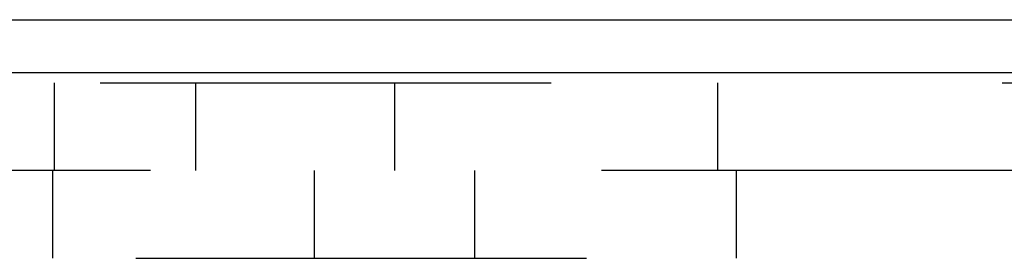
# Model space of a CAD drawing. Header units: inches. Extents: x 0 to 97.1, y 0 to 62.9.
# Tile 22 of 56: x 54.561 to 55.728, y 40.66 to 40.943. Entities that reach past the tile are written whole.
import ezdxf

# ---------------------------------------------------------------- set-up
doc = ezdxf.new("R2010")
doc.units = ezdxf.units.IN
doc.header["$LTSCALE"] = 5.342857
doc.header["$MEASUREMENT"] = 0
doc.linetypes.add('HIDDEN', pattern=[0.2, 0.1, -0.1])
doc.layers.get('0').update_dxf_attribs({"linetype": 'CONTINUOUS'})
doc.layers.add('DEFAULT_2', color=8, linetype='HIDDEN')

msp = doc.modelspace()

# ---------------------------------------------------------------- linework, layer by layer
at = {"color": 3, "linetype": 'Continuous'}
for p, q in [((50.910346, 40.943072), (60.360346, 40.943072)), ((60.362346, 40.880072), (50.910346, 40.880072))]:
    msp.add_line(p, q, dxfattribs=at)
at = {"layer": 'DEFAULT_2', "color": 8, "linetype": 'HIDDEN'}
for p, q in [((53.588346, 40.868072), (57.922346, 40.868072)), ((54.602846, 40.764072), (54.602846, 40.868072)), ((54.770346, 40.764072), (54.770346, 40.868072)), ((55.00575, 40.764072), (55.00575, 40.868072)), ((55.388346, 40.868072), (55.388346, 40.764072)), ((57.922346, 40.764072), (53.588346, 40.764072)), ((54.600446, 40.764072), (54.600446, 40.660072)), ((54.910446, 40.764072), (54.910446, 40.660072)), ((55.100446, 40.764072), (55.100446, 40.660072)), ((55.410446, 40.764072), (55.410446, 40.660072)), ((53.630346, 40.660072), (57.880346, 40.660072))]:
    msp.add_line(p, q, dxfattribs=at)

doc.saveas('drawing.dxf')
